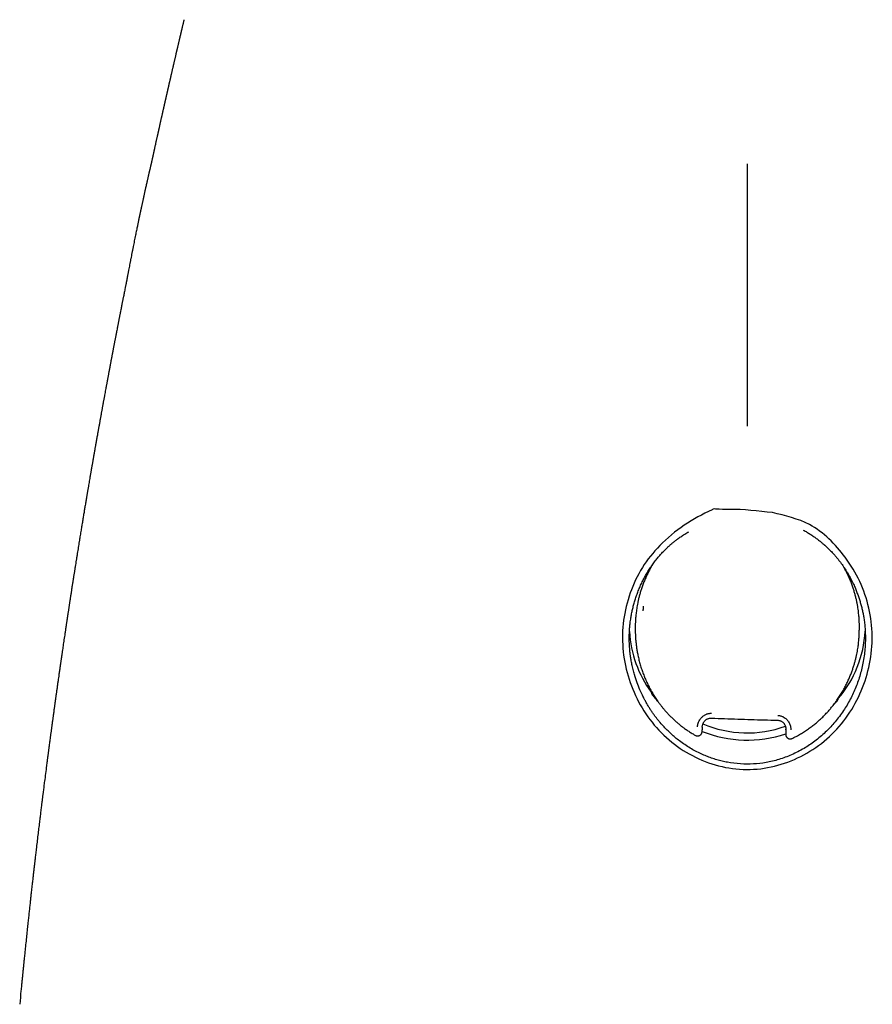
# Model space of a CAD drawing. Header units: millimetres. Extents: x 8 to 595, y 12 to 479.
# Tile 21 of 25: x 287 to 315, y 427 to 460. Entities that reach past the tile are written whole.
import ezdxf

# ---------------------------------------------------------------- set-up
doc = ezdxf.new("R2010")
doc.units = ezdxf.units.MM

msp = doc.modelspace()

# ---------------------------------------------------------------- linework, layer by layer
at = {"color": 7, "linetype": 'Continuous', "lineweight": 30}
for p, q in [((307.25, 439.477), (307.25, 439.375)), ((314.749, 439.494), (314.749, 439.518)), ((314.75, 439.404), (314.75, 439.494)), ((307.787, 437.33), (307.787, 437.313)), ((309.801, 436.435), (309.801, 436.436)), ((312.004, 436.366), (312.004, 436.366)), ((309.492, 436.13), (309.489, 436.04)), ((312.287, 436.104), (312.285, 436.047)), ((312.285, 436.047), (312.286, 436.035)), ((312.285, 436.046), (312.285, 436.047)), ((312.285, 436.041), (312.285, 435.89)), ((312.29, 436.042), (312.289, 436.055)), ((312.29, 436.042), (312.29, 436.059)), ((286.657, 426.855), (286.658, 426.862))]:
    msp.add_line(p, q, dxfattribs=at)
for centre, radius, start, end in [((310.824, 439.545), 3.774, 183.2853, 216.417), ((311.168, 439.547), 3.782, 319.4, 356.8601), ((311, 439.736), 3.796, 246.9891, 289.5808), ((311, 439.75), 4.053, 248.0816, 288.4774)]:
    msp.add_arc(centre, radius, start, end, dxfattribs=at)
for points, knots in [([(292.153, 459.811), (292.151, 459.806), (292.147, 459.789), (292.14, 459.76), (292.132, 459.726), (292.125, 459.694), (292.117, 459.659), (292.108, 459.624), (292.101, 459.592), (292.094, 459.564), (292.088, 459.538), (292.083, 459.516), (292.078, 459.495), (292.073, 459.476), (292.068, 459.455), (292.063, 459.433), (292.058, 459.41), (292.053, 459.389), (292.049, 459.371), (292.045, 459.356), (292.042, 459.344), (292.039, 459.332), (292.036, 459.319), (292.033, 459.304), (292.028, 459.284), (292.022, 459.259), (292.016, 459.233), (292.01, 459.208), (292.005, 459.185), (291.999, 459.162), (291.994, 459.137), (291.987, 459.11), (291.98, 459.081), (291.973, 459.049), (291.966, 459.018), (291.959, 458.99), (291.953, 458.964), (291.947, 458.937), (291.94, 458.91), (291.934, 458.883), (291.929, 458.861), (291.924, 458.841), (291.92, 458.823), (291.917, 458.809), (291.914, 458.796), (291.911, 458.784), (291.908, 458.769), (291.903, 458.751), (291.898, 458.73), (291.893, 458.708), (291.888, 458.686), (291.884, 458.667), (291.878, 458.644), (291.872, 458.615), (291.863, 458.578), (291.853, 458.536), (291.843, 458.49), (291.832, 458.445), (291.822, 458.402), (291.813, 458.363), (291.805, 458.329), (291.798, 458.299), (291.792, 458.273), (291.787, 458.249), (291.781, 458.223), (291.774, 458.194), (291.767, 458.162), (291.758, 458.126), (291.75, 458.088), (291.741, 458.049), (291.731, 458.007), (291.722, 457.97), (291.715, 457.939), (291.71, 457.916), (291.705, 457.896), (291.701, 457.876), (291.696, 457.854), (291.69, 457.828), (291.683, 457.801), (291.677, 457.773), (291.672, 457.749), (291.667, 457.727), (291.662, 457.706), (291.657, 457.685), (291.651, 457.661), (291.645, 457.634), (291.639, 457.608), (291.634, 457.586), (291.63, 457.569), (291.628, 457.556), (291.625, 457.544), (291.622, 457.531), (291.618, 457.515), (291.614, 457.497), (291.609, 457.476), (291.604, 457.454), (291.599, 457.432), (291.594, 457.411), (291.59, 457.39), (291.585, 457.37), (291.58, 457.347), (291.574, 457.322), (291.568, 457.294), (291.562, 457.268), (291.557, 457.245), (291.552, 457.226), (291.548, 457.207), (291.544, 457.188), (291.539, 457.166), (291.533, 457.141), (291.527, 457.113), (291.52, 457.086), (291.515, 457.062), (291.51, 457.04), (291.505, 457.018), (291.5, 456.994), (291.494, 456.968), (291.488, 456.94), (291.482, 456.915), (291.477, 456.892), (291.472, 456.871), (291.467, 456.851), (291.462, 456.829), (291.457, 456.803), (291.451, 456.776), (291.445, 456.75), (291.439, 456.726), (291.435, 456.706), (291.43, 456.686), (291.423, 456.656), (291.414, 456.615), (291.403, 456.567), (291.393, 456.522), (291.383, 456.476), (291.372, 456.426), (291.36, 456.374), (291.349, 456.324), (291.339, 456.281), (291.331, 456.245), (291.326, 456.219), (291.32, 456.195), (291.316, 456.175), (291.311, 456.155), (291.307, 456.134), (291.301, 456.111), (291.296, 456.085), (291.29, 456.059), (291.284, 456.034), (291.28, 456.013), (291.275, 455.992), (291.27, 455.971), (291.265, 455.947), (291.259, 455.918), (291.251, 455.882), (291.242, 455.842), (291.232, 455.798), (291.222, 455.752), (291.211, 455.703), (291.2, 455.653), (291.189, 455.602), (291.177, 455.549), (291.166, 455.501), (291.158, 455.463), (291.152, 455.435), (291.146, 455.407), (291.139, 455.377), (291.132, 455.346), (291.125, 455.314), (291.118, 455.282), (291.112, 455.252), (291.106, 455.224), (291.1, 455.2), (291.096, 455.18), (291.092, 455.16), (291.087, 455.138), (291.082, 455.114), (291.076, 455.087), (291.069, 455.057), (291.062, 455.026), (291.056, 454.997), (291.052, 454.98), (291.051, 454.973)], [0, 0, 0, 0, 0.0036516, 0.0126505, 0.020406, 0.0275031, 0.0356494, 0.0449546, 0.0517175, 0.0583349, 0.0644583, 0.0701374, 0.0740295, 0.0784158, 0.083296, 0.0886703, 0.0942083, 0.0990934, 0.1032055, 0.1065445, 0.1091252, 0.1117107, 0.1147323, 0.1181897, 0.1220831, 0.1286458, 0.1347513, 0.1403467, 0.1454318, 0.1508204, 0.1561933, 0.1622426, 0.1689684, 0.1763707, 0.1839484, 0.1898212, 0.1952458, 0.2012061, 0.2083515, 0.2134495, 0.2187168, 0.2233116, 0.2271835, 0.2303324, 0.2327645, 0.2353301, 0.2386315, 0.2426688, 0.247442, 0.2527123, 0.2576337, 0.26203, 0.2659016, 0.2726596, 0.2804803, 0.2901155, 0.3004441, 0.3102454, 0.3195676, 0.32837, 0.3356203, 0.3420262, 0.3475876, 0.3524397, 0.3578116, 0.3639986, 0.3710007, 0.3787933, 0.3868932, 0.3951675, 0.4039953, 0.4132054, 0.4187259, 0.4235296, 0.4276168, 0.4314465, 0.4360395, 0.4414339, 0.4476153, 0.4536112, 0.4588566, 0.4633517, 0.4672667, 0.4716816, 0.4766894, 0.4823626, 0.4881675, 0.4929931, 0.4961237, 0.4986057, 0.5007017, 0.5033663, 0.5066868, 0.5105865, 0.5151191, 0.5197616, 0.5239653, 0.5287696, 0.532834, 0.5367202, 0.5412776, 0.5465148, 0.5523895, 0.5579636, 0.5624713, 0.5664032, 0.5698481, 0.5736619, 0.5780593, 0.5830405, 0.5893206, 0.5949933, 0.5998596, 0.6039227, 0.608045, 0.6129148, 0.618191, 0.6239408, 0.6291699, 0.6337355, 0.6376378, 0.6414037, 0.6458333, 0.6509349, 0.6566687, 0.6620996, 0.6667563, 0.6707421, 0.6742537, 0.6782591, 0.6883073, 0.6986969, 0.7065861, 0.7149119, 0.7255262, 0.7358342, 0.7450826, 0.7551193, 0.760598, 0.7657962, 0.7703813, 0.7743531, 0.7778642, 0.7817524, 0.7862246, 0.7912808, 0.7965469, 0.8013332, 0.8055011, 0.8090653, 0.812931, 0.8176343, 0.8231753, 0.8293697, 0.8380995, 0.8458603, 0.8546831, 0.8643051, 0.8735055, 0.8827897, 0.8931952, 0.9037367, 0.9094871, 0.9144991, 0.9196275, 0.9251653, 0.931091, 0.9370278, 0.9430022, 0.948849, 0.9539691, 0.9583884, 0.9619941, 0.9654245, 0.9694189, 0.9739782, 0.9790574, 0.9840376, 0.9905125, 0.9964634, 1, 1, 1, 1]), ([(291.05, 454.974), (291.05, 454.974), (291.05, 454.974), (291.049, 454.968), (291.046, 454.955), (291.041, 454.937), (291.036, 454.914), (291.029, 454.885), (291.021, 454.85), (291.013, 454.82), (291.007, 454.794), (291.003, 454.776), (290.998, 454.756), (290.994, 454.736), (290.989, 454.714), (290.984, 454.693), (290.979, 454.67), (290.973, 454.644), (290.966, 454.615), (290.959, 454.583), (290.951, 454.549), (290.943, 454.511), (290.934, 454.471), (290.923, 454.425), (290.912, 454.373), (290.898, 454.314), (290.884, 454.251), (290.871, 454.191), (290.859, 454.136), (290.847, 454.086), (290.836, 454.034), (290.824, 453.98), (290.812, 453.927), (290.8, 453.873), (290.788, 453.819), (290.777, 453.767), (290.766, 453.719), (290.757, 453.676), (290.749, 453.637), (290.741, 453.604), (290.735, 453.575), (290.73, 453.551), (290.726, 453.532), (290.723, 453.518), (290.721, 453.508), (290.719, 453.501), (290.718, 453.495), (290.717, 453.49), (290.716, 453.485), (290.713, 453.473), (290.71, 453.457), (290.705, 453.437), (290.7, 453.413), (290.694, 453.383), (290.686, 453.348), (290.679, 453.314), (290.672, 453.282), (290.666, 453.254), (290.661, 453.229), (290.657, 453.208), (290.652, 453.187), (290.647, 453.164), (290.642, 453.139), (290.635, 453.106), (290.627, 453.065), (290.616, 453.015), (290.605, 452.959), (290.592, 452.898), (290.578, 452.831), (290.563, 452.757), (290.547, 452.678), (290.529, 452.593), (290.511, 452.502), (290.491, 452.406), (290.472, 452.311), (290.453, 452.212), (290.433, 452.111), (290.412, 452.007), (290.393, 451.908), (290.373, 451.808), (290.354, 451.707), (290.335, 451.608), (290.317, 451.514), (290.302, 451.436), (290.29, 451.373), (290.28, 451.324), (290.272, 451.279), (290.264, 451.239), (290.259, 451.21), (290.255, 451.19), (290.252, 451.177), (290.25, 451.166), (290.248, 451.155), (290.246, 451.144), (290.243, 451.13), (290.24, 451.113), (290.237, 451.095), (290.234, 451.077), (290.23, 451.059), (290.227, 451.042), (290.224, 451.026), (290.221, 451.012), (290.219, 450.999), (290.216, 450.987), (290.214, 450.975), (290.212, 450.964), (290.21, 450.955), (290.209, 450.949), (290.208, 450.944), (290.208, 450.941), (290.207, 450.938), (290.207, 450.936), (290.207, 450.936), (290.207, 450.936)], [0, 0, 0, 0, 0.003209, 0.006087, 0.008882, 0.012145, 0.016115, 0.02092, 0.026629, 0.033275, 0.036201, 0.039279, 0.042511, 0.045896, 0.049626, 0.053407, 0.057912, 0.063199, 0.069943, 0.077698, 0.086485, 0.096314, 0.107196, 0.119135, 0.13457, 0.151485, 0.169881, 0.189761, 0.203839, 0.218576, 0.233974, 0.250029, 0.265815, 0.280606, 0.296764, 0.311543, 0.324946, 0.336973, 0.347463, 0.356623, 0.364453, 0.370953, 0.376123, 0.379964, 0.382365, 0.383895, 0.385355, 0.386788, 0.388194, 0.389573, 0.395705, 0.400668, 0.405474, 0.414657, 0.423997, 0.432922, 0.441117, 0.448312, 0.454507, 0.45949, 0.464676, 0.470451, 0.476816, 0.48377, 0.495208, 0.50795, 0.521993, 0.537337, 0.553981, 0.571922, 0.59116, 0.611693, 0.633521, 0.656358, 0.678654, 0.700172, 0.724538, 0.747831, 0.770052, 0.791204, 0.814347, 0.836062, 0.856352, 0.875218, 0.886349, 0.896918, 0.906641, 0.915218, 0.92265, 0.92565, 0.928414, 0.930942, 0.933234, 0.935437, 0.938632, 0.943026, 0.947003, 0.95126, 0.955767, 0.960037, 0.963907, 0.967422, 0.97165, 0.975121, 0.979122, 0.982863, 0.985744, 0.98791, 0.990383, 0.993338, 0.996378, 0.999273, 1, 1, 1, 1]), ([(311, 454.984), (311, 454.971), (311, 454.945), (311, 454.905), (311, 454.862), (311, 454.815), (311, 454.764), (311, 454.712), (311, 454.658), (311, 454.604), (311, 454.546), (311, 454.483), (311, 454.414), (311, 454.341), (311, 454.262), (311, 454.178), (311, 454.089), (311, 453.993), (311, 453.891), (311, 453.783), (311, 453.673), (311, 453.562), (311, 453.451), (311, 453.335), (311, 453.215), (311, 453.089), (311, 452.958), (311, 452.822), (311, 452.681), (311, 452.536), (311, 452.385), (311, 452.23), (311, 452.07), (311, 451.905), (311, 451.736), (311, 451.563), (311, 451.385), (311, 451.203), (311, 451.016), (311, 450.826), (311, 450.632), (311, 450.434), (311, 450.233), (311, 450.029), (311, 449.82), (311, 449.609), (311, 449.394), (311, 449.177), (311, 448.957), (311, 448.712), (311, 448.44), (311, 448.142), (311, 447.835), (311, 447.517), (311, 447.19), (311, 446.861), (311, 446.531), (311, 446.311), (311, 446.201)], [0, 0, 0, 0, 0.024488, 0.048967, 0.073426, 0.097847, 0.122211, 0.146497, 0.165511, 0.184452, 0.203311, 0.222078, 0.240745, 0.259301, 0.277264, 0.29511, 0.312835, 0.330436, 0.347911, 0.36526, 0.382485, 0.397457, 0.41234, 0.427138, 0.441856, 0.456501, 0.471081, 0.485605, 0.500082, 0.514522, 0.528938, 0.543341, 0.557744, 0.572161, 0.586605, 0.60109, 0.615629, 0.630236, 0.644924, 0.659706, 0.674592, 0.689594, 0.704721, 0.719982, 0.735384, 0.750987, 0.76674, 0.782646, 0.798706, 0.814918, 0.83637, 0.858064, 0.879982, 0.903686, 0.927584, 0.951635, 0.97579, 1, 1, 1, 1]), ([(290.22, 451.008), (290.218, 450.998), (290.213, 450.972), (290.205, 450.93), (290.195, 450.881), (290.183, 450.822), (290.17, 450.756), (290.155, 450.682), (290.142, 450.614), (290.13, 450.557), (290.121, 450.509), (290.112, 450.468), (290.104, 450.425), (290.095, 450.378), (290.084, 450.324), (290.072, 450.264), (290.059, 450.199), (290.046, 450.13), (290.033, 450.063), (290.02, 450), (290.009, 449.946), (290, 449.898), (289.991, 449.853), (289.983, 449.808), (289.974, 449.765), (289.966, 449.725), (289.959, 449.686), (289.951, 449.644), (289.942, 449.598), (289.932, 449.546), (289.919, 449.484), (289.906, 449.416), (289.893, 449.347), (289.881, 449.283), (289.869, 449.223), (289.858, 449.165), (289.847, 449.111), (289.838, 449.061), (289.829, 449.016), (289.82, 448.967), (289.81, 448.915), (289.799, 448.86), (289.789, 448.807), (289.78, 448.759), (289.772, 448.716), (289.765, 448.678), (289.758, 448.644), (289.751, 448.608), (289.744, 448.569), (289.735, 448.523), (289.726, 448.473), (289.716, 448.422), (289.706, 448.371), (289.697, 448.322), (289.688, 448.275), (289.68, 448.233), (289.673, 448.197), (289.667, 448.162), (289.66, 448.126), (289.653, 448.087), (289.646, 448.05), (289.639, 448.014), (289.633, 447.98), (289.626, 447.944), (289.619, 447.906), (289.612, 447.867), (289.604, 447.829), (289.598, 447.793), (289.592, 447.762), (289.587, 447.736), (289.581, 447.706), (289.575, 447.67), (289.566, 447.625), (289.557, 447.576), (289.547, 447.522), (289.535, 447.455), (289.521, 447.378), (289.505, 447.291), (289.49, 447.214), (289.478, 447.148), (289.468, 447.093), (289.459, 447.044), (289.452, 447.005), (289.447, 446.977), (289.443, 446.956), (289.439, 446.932), (289.434, 446.903), (289.428, 446.87), (289.42, 446.828), (289.411, 446.778), (289.401, 446.725), (289.392, 446.676), (289.384, 446.632), (289.377, 446.592), (289.371, 446.559), (289.365, 446.526), (289.359, 446.49), (289.351, 446.447), (289.342, 446.398), (289.332, 446.343), (289.321, 446.284), (289.311, 446.228), (289.302, 446.175), (289.293, 446.126), (289.285, 446.081), (289.278, 446.041), (289.271, 446.004), (289.263, 445.96), (289.254, 445.906), (289.242, 445.842), (289.231, 445.775), (289.218, 445.708), (289.207, 445.644), (289.197, 445.586), (289.188, 445.536), (289.18, 445.489), (289.172, 445.447), (289.166, 445.412), (289.161, 445.384), (289.158, 445.362), (289.154, 445.341), (289.149, 445.315), (289.144, 445.283), (289.137, 445.247), (289.131, 445.208), (289.124, 445.171), (289.118, 445.137), (289.113, 445.108), (289.109, 445.084), (289.104, 445.057), (289.098, 445.025), (289.091, 444.982), (289.082, 444.933), (289.073, 444.878), (289.063, 444.819), (289.053, 444.763), (289.044, 444.712), (289.037, 444.667), (289.029, 444.625), (289.023, 444.586), (289.017, 444.552), (289.011, 444.521), (289.003, 444.474), (288.992, 444.409), (288.978, 444.324), (288.964, 444.247), (288.953, 444.179), (288.943, 444.123), (288.934, 444.068), (288.926, 444.02), (288.919, 443.98), (288.913, 443.946), (288.908, 443.912), (288.902, 443.877), (288.895, 443.839), (288.887, 443.789), (288.877, 443.729), (288.865, 443.66), (288.853, 443.589), (288.841, 443.519), (288.83, 443.449), (288.819, 443.383), (288.808, 443.317), (288.796, 443.249), (288.784, 443.176), (288.771, 443.099), (288.759, 443.022), (288.746, 442.946), (288.734, 442.872), (288.722, 442.797), (288.709, 442.719), (288.695, 442.633), (288.68, 442.545), (288.665, 442.449), (288.648, 442.348), (288.632, 442.246), (288.616, 442.147), (288.599, 442.046), (288.583, 441.941), (288.565, 441.831), (288.548, 441.722), (288.53, 441.615), (288.514, 441.509), (288.5, 441.421), (288.489, 441.35), (288.48, 441.296), (288.471, 441.24), (288.462, 441.183), (288.454, 441.129), (288.446, 441.079), (288.438, 441.031), (288.43, 440.98), (288.421, 440.921), (288.411, 440.857), (288.4, 440.785), (288.39, 440.72), (288.381, 440.661), (288.373, 440.611), (288.365, 440.559), (288.357, 440.509), (288.351, 440.465), (288.345, 440.428), (288.34, 440.396), (288.335, 440.366), (288.33, 440.333), (288.325, 440.297), (288.319, 440.257), (288.312, 440.21), (288.304, 440.159), (288.296, 440.106), (288.288, 440.053), (288.28, 440.001), (288.272, 439.948), (288.264, 439.899), (288.258, 439.859), (288.253, 439.827), (288.25, 439.803), (288.247, 439.783), (288.244, 439.763), (288.24, 439.737), (288.235, 439.706), (288.229, 439.669), (288.223, 439.626), (288.216, 439.576), (288.207, 439.519), (288.198, 439.457), (288.188, 439.393), (288.179, 439.329), (288.167, 439.252), (288.154, 439.162), (288.138, 439.058), (288.123, 438.957), (288.109, 438.858), (288.095, 438.762), (288.083, 438.68), (288.073, 438.613), (288.065, 438.561), (288.059, 438.515), (288.053, 438.475), (288.048, 438.44), (288.043, 438.41), (288.039, 438.38), (288.034, 438.345), (288.028, 438.304), (288.022, 438.258), (288.015, 438.21), (288.007, 438.159), (287.999, 438.104), (287.991, 438.043), (287.981, 437.976), (287.971, 437.907), (287.96, 437.826), (287.946, 437.731), (287.93, 437.621), (287.914, 437.502), (287.899, 437.399), (287.887, 437.315), (287.879, 437.253), (287.87, 437.194), (287.863, 437.139), (287.856, 437.092), (287.851, 437.053), (287.846, 437.022), (287.843, 436.998), (287.84, 436.977), (287.837, 436.955), (287.834, 436.93), (287.83, 436.901), (287.825, 436.867), (287.819, 436.825), (287.812, 436.772), (287.803, 436.708), (287.793, 436.639), (287.782, 436.552), (287.768, 436.45), (287.752, 436.332), (287.736, 436.214), (287.72, 436.097), (287.704, 435.98), (287.688, 435.863), (287.674, 435.759), (287.662, 435.668), (287.652, 435.593), (287.643, 435.525), (287.635, 435.464), (287.628, 435.41), (287.622, 435.362), (287.616, 435.32), (287.611, 435.282), (287.606, 435.244), (287.601, 435.202), (287.595, 435.155), (287.588, 435.101), (287.58, 435.043), (287.572, 434.979), (287.563, 434.911), (287.546, 434.779), (287.52, 434.581), (287.494, 434.378), (287.475, 434.231), (287.464, 434.144), (287.454, 434.06), (287.445, 433.988), (287.437, 433.927), (287.431, 433.878), (287.425, 433.834), (287.42, 433.794), (287.416, 433.757), (287.411, 433.722), (287.407, 433.69), (287.404, 433.659), (287.4, 433.627), (287.394, 433.583), (287.387, 433.526), (287.378, 433.454), (287.368, 433.373), (287.358, 433.29), (287.348, 433.206), (287.337, 433.123), (287.327, 433.036), (287.311, 432.906), (287.29, 432.732), (287.263, 432.511), (287.236, 432.282), (287.214, 432.097), (287.198, 431.96), (287.188, 431.874), (287.179, 431.792), (287.17, 431.717), (287.162, 431.65), (287.155, 431.591), (287.15, 431.541), (287.145, 431.499), (287.141, 431.464), (287.138, 431.437), (287.135, 431.416), (287.133, 431.398), (287.131, 431.381), (287.129, 431.363), (287.127, 431.342), (287.124, 431.32), (287.12, 431.286), (287.115, 431.237), (287.107, 431.172), (287.099, 431.101), (287.091, 431.026), (287.082, 430.946), (287.072, 430.86), (287.062, 430.766), (287.05, 430.666), (287.037, 430.55), (287.022, 430.416), (287.006, 430.265), (286.989, 430.107), (286.971, 429.943), (286.952, 429.772), (286.932, 429.583), (286.91, 429.375), (286.886, 429.147), (286.861, 428.91), (286.842, 428.721), (286.827, 428.583), (286.819, 428.498), (286.81, 428.417), (286.803, 428.343), (286.796, 428.277), (286.79, 428.22), (286.786, 428.173), (286.782, 428.134), (286.779, 428.103), (286.776, 428.077), (286.773, 428.05), (286.77, 428.018), (286.766, 427.98), (286.762, 427.938), (286.757, 427.89), (286.752, 427.836), (286.746, 427.777), (286.74, 427.712), (286.733, 427.641), (286.725, 427.565), (286.717, 427.483), (286.709, 427.395), (286.688, 427.186), (286.671, 427.006), (286.657, 426.856), (286.657, 426.855)], [0, 0, 0, 0, 0.001387, 0.003587, 0.005828, 0.008094, 0.011677, 0.015065, 0.018164, 0.020936, 0.022922, 0.024766, 0.026576, 0.028688, 0.03118, 0.033926, 0.036862, 0.039989, 0.043164, 0.046007, 0.048518, 0.050424, 0.05243, 0.054527, 0.056494, 0.058242, 0.059818, 0.061741, 0.063771, 0.066035, 0.068624, 0.072046, 0.07514, 0.077833, 0.080458, 0.083046, 0.085631, 0.08759, 0.089566, 0.091648, 0.093975, 0.096492, 0.09884, 0.100953, 0.10284, 0.104427, 0.105932, 0.107395, 0.1091, 0.111108, 0.113355, 0.115599, 0.117812, 0.119998, 0.12208, 0.123899, 0.125449, 0.126882, 0.128432, 0.130099, 0.131933, 0.133287, 0.134744, 0.136307, 0.137974, 0.139729, 0.141346, 0.142973, 0.144301, 0.145359, 0.14637, 0.148206, 0.150063, 0.152147, 0.154505, 0.157117, 0.160737, 0.16453, 0.168243, 0.170687, 0.17306, 0.17522, 0.1771, 0.177974, 0.178818, 0.179839, 0.18106, 0.182481, 0.184091, 0.186525, 0.188789, 0.190882, 0.192803, 0.194494, 0.19593, 0.197127, 0.198652, 0.200481, 0.202611, 0.204993, 0.207481, 0.210064, 0.21216, 0.214286, 0.216217, 0.217905, 0.219399, 0.220945, 0.223473, 0.226202, 0.229049, 0.231917, 0.234805, 0.237084, 0.23924, 0.241214, 0.243005, 0.24455, 0.24563, 0.246521, 0.247309, 0.248362, 0.249724, 0.251393, 0.252922, 0.25457, 0.256027, 0.257255, 0.258254, 0.259071, 0.260582, 0.262376, 0.264454, 0.26678, 0.269262, 0.271894, 0.27375, 0.275673, 0.277496, 0.279107, 0.280505, 0.281773, 0.283088, 0.286366, 0.289926, 0.293693, 0.296004, 0.298381, 0.300754, 0.302863, 0.304429, 0.30579, 0.307122, 0.308582, 0.310171, 0.311889, 0.314774, 0.317662, 0.320533, 0.323582, 0.326478, 0.329181, 0.331848, 0.334644, 0.337751, 0.340928, 0.344125, 0.34734, 0.350431, 0.353304, 0.356636, 0.360169, 0.363873, 0.367619, 0.372104, 0.37631, 0.380241, 0.384417, 0.38882, 0.393275, 0.397992, 0.402275, 0.406521, 0.411006, 0.413137, 0.415353, 0.417654, 0.420041, 0.422361, 0.424392, 0.426129, 0.428306, 0.430699, 0.433331, 0.436249, 0.439487, 0.441445, 0.443503, 0.445663, 0.447788, 0.449618, 0.451146, 0.452371, 0.45356, 0.454837, 0.456306, 0.457969, 0.459851, 0.461966, 0.464314, 0.466322, 0.468473, 0.470751, 0.472799, 0.474478, 0.475787, 0.476726, 0.477382, 0.478204, 0.479254, 0.480533, 0.48204, 0.483777, 0.485743, 0.488169, 0.490802, 0.493421, 0.496008, 0.498563, 0.502879, 0.507101, 0.51123, 0.515266, 0.519208, 0.523014, 0.525339, 0.527438, 0.529313, 0.530963, 0.532388, 0.533589, 0.534648, 0.53609, 0.537791, 0.539696, 0.541678, 0.543734, 0.545864, 0.548469, 0.551175, 0.553984, 0.556951, 0.561061, 0.565545, 0.570402, 0.575632, 0.578102, 0.580646, 0.583174, 0.585401, 0.587307, 0.588894, 0.59016, 0.591105, 0.591843, 0.592715, 0.593746, 0.594935, 0.596283, 0.59779, 0.60012, 0.60275, 0.605628, 0.608528, 0.613316, 0.618097, 0.622869, 0.627633, 0.632389, 0.637137, 0.641784, 0.645127, 0.648176, 0.65093, 0.65339, 0.655556, 0.657452, 0.659263, 0.66065, 0.662119, 0.66382, 0.665754, 0.66792, 0.670274, 0.672852, 0.675648, 0.678527, 0.688962, 0.699643, 0.703199, 0.706781, 0.710249, 0.713369, 0.715572, 0.717558, 0.719326, 0.720877, 0.722444, 0.723828, 0.725093, 0.726271, 0.727574, 0.729045, 0.731563, 0.734456, 0.737724, 0.741367, 0.744493, 0.74785, 0.751398, 0.755025, 0.763528, 0.772394, 0.781624, 0.791216, 0.794679, 0.798187, 0.801556, 0.804594, 0.807301, 0.809639, 0.811657, 0.813357, 0.814745, 0.815798, 0.816648, 0.817306, 0.817964, 0.8187, 0.819513, 0.820405, 0.821374, 0.823656, 0.82628, 0.829245, 0.83218, 0.835388, 0.838867, 0.842618, 0.846641, 0.850935, 0.856734, 0.862805, 0.869147, 0.875758, 0.88264, 0.889792, 0.898568, 0.907718, 0.917243, 0.927142, 0.930529, 0.933958, 0.937297, 0.940297, 0.942952, 0.945264, 0.947128, 0.948686, 0.949938, 0.950898, 0.951804, 0.95321, 0.954702, 0.9564, 0.958326, 0.960481, 0.962865, 0.965478, 0.96832, 0.971391, 0.97469, 0.978218, 0.981965, 0.999896, 1, 1, 1, 1]), ([(311.842, 443.311), (312.27, 443.211), (313.233, 442.985), (314.179, 442.021), (314.792, 441.027), (315.096, 440.128), (315.211, 439.186), (315.121, 438.243), (314.844, 437.339), (314.389, 436.511), (313.774, 435.794), (313.013, 435.233), (312.148, 434.853), (311.213, 434.681), (310.262, 434.749), (309.358, 435.044), (308.544, 435.529), (307.86, 436.182), (307.336, 436.966), (306.98, 437.84), (306.805, 438.767), (306.828, 439.713), (307.051, 440.633), (307.458, 441.491), (308.294, 442.544), (309.192, 443.118), (309.848, 443.421), (309.864, 443.429), (309.868, 443.43), (309.87, 443.431), (309.895, 443.436), (310.073, 443.417), (310.729, 443.438), (311.361, 443.366), (311.842, 443.311)], [0, 0, 0, 0, 0.048339, 0.108657, 0.143648, 0.178769, 0.213642, 0.249103, 0.284152, 0.319223, 0.354635, 0.389585, 0.424554, 0.459532, 0.49468, 0.529777, 0.564951, 0.600089, 0.635222, 0.670379, 0.705435, 0.740394, 0.77549, 0.810575, 0.845567, 0.924429, 0.925917, 0.926305, 0.926411, 0.926441, 0.926457, 0.929305, 0.94616, 1, 1, 1, 1]), ([(307.078, 439.591), (307.078, 439.599), (307.082, 439.637), (307.091, 439.703), (307.107, 439.808), (307.129, 439.931), (307.159, 440.071), (307.194, 440.215), (307.235, 440.36), (307.283, 440.507), (307.337, 440.656), (307.398, 440.806), (307.465, 440.955), (307.538, 441.101), (307.614, 441.241), (307.694, 441.374), (307.78, 441.506), (307.872, 441.635), (307.97, 441.761), (308.052, 441.86), (308.118, 441.933), (308.166, 441.985), (308.214, 442.034), (308.26, 442.081), (308.304, 442.123), (308.344, 442.161), (308.379, 442.193), (308.409, 442.22), (308.434, 442.242), (308.455, 442.26), (308.473, 442.276), (308.492, 442.292), (308.516, 442.312), (308.545, 442.336), (308.58, 442.363), (308.62, 442.395), (308.665, 442.429), (308.717, 442.467), (308.774, 442.507), (308.837, 442.55), (308.906, 442.596), (308.974, 442.638), (309.019, 442.664), (309.038, 442.675)], [0, 0, 0, 0, 0.006294, 0.029696, 0.053531, 0.090463, 0.128379, 0.167275, 0.207143, 0.247976, 0.289767, 0.332509, 0.376126, 0.419227, 0.461256, 0.502216, 0.54211, 0.585533, 0.627636, 0.668429, 0.68721, 0.705703, 0.723908, 0.74165, 0.757764, 0.77228, 0.784889, 0.79559, 0.804383, 0.811269, 0.816911, 0.823278, 0.831536, 0.841488, 0.85314, 0.866492, 0.881543, 0.898295, 0.916749, 0.936906, 0.958765, 0.982234, 1, 1, 1, 1]), ([(312.871, 442.727), (312.893, 442.716), (312.952, 442.683), (313.046, 442.627), (313.154, 442.558), (313.257, 442.487), (313.343, 442.424), (313.41, 442.373), (313.457, 442.335), (313.496, 442.303), (313.529, 442.275), (313.554, 442.253), (313.575, 442.235), (313.595, 442.218), (313.616, 442.198), (313.644, 442.173), (313.677, 442.142), (313.718, 442.103), (313.763, 442.058), (313.814, 442.006), (313.869, 441.948), (313.927, 441.882), (313.989, 441.81), (314.052, 441.733), (314.131, 441.63), (314.223, 441.502), (314.325, 441.344), (314.42, 441.18), (314.509, 441.01), (314.583, 440.852), (314.644, 440.707), (314.693, 440.576), (314.739, 440.443), (314.781, 440.308), (314.818, 440.172), (314.85, 440.037), (314.873, 439.93), (314.883, 439.867), (314.886, 439.849)], [0, 0, 0, 0, 0.0201322, 0.0556377, 0.0906864, 0.1252795, 0.1592963, 0.17824, 0.1947715, 0.2088913, 0.2205997, 0.229897, 0.2367314, 0.2434541, 0.2513009, 0.2607702, 0.2738555, 0.2892253, 0.3068806, 0.3268217, 0.3490462, 0.3730981, 0.399357, 0.4271084, 0.4550322, 0.5061738, 0.5578065, 0.6099367, 0.6625677, 0.7156994, 0.7539574, 0.7924677, 0.8312281, 0.8702358, 0.9094106, 0.9475847, 0.9843655, 1, 1, 1, 1]), ([(307.842, 441.59), (307.823, 441.559), (307.781, 441.491), (307.723, 441.385), (307.666, 441.274), (307.61, 441.155), (307.556, 441.028), (307.504, 440.894), (307.459, 440.765), (307.42, 440.64), (307.386, 440.521), (307.358, 440.407), (307.335, 440.299), (307.315, 440.198), (307.3, 440.104), (307.287, 440.016), (307.277, 439.934), (307.269, 439.86), (307.264, 439.792), (307.26, 439.733), (307.257, 439.682), (307.255, 439.639), (307.253, 439.601), (307.252, 439.565), (307.251, 439.531), (307.25, 439.501), (307.25, 439.485), (307.25, 439.478)], [0, 0, 0, 0, 0.04918, 0.107194, 0.163243, 0.217398, 0.284988, 0.349569, 0.411208, 0.46995, 0.525774, 0.578535, 0.628102, 0.674393, 0.717464, 0.757387, 0.794195, 0.827907, 0.858539, 0.886098, 0.907696, 0.927007, 0.94424, 0.959419, 0.976487, 0.989979, 1, 1, 1, 1]), ([(314.75, 439.494), (314.75, 439.51), (314.75, 439.544), (314.749, 439.6), (314.746, 439.662), (314.743, 439.733), (314.738, 439.811), (314.73, 439.895), (314.72, 439.985), (314.708, 440.08), (314.692, 440.181), (314.672, 440.289), (314.648, 440.401), (314.62, 440.517), (314.588, 440.635), (314.551, 440.757), (314.507, 440.884), (314.458, 441.015), (314.403, 441.144), (314.345, 441.269), (314.285, 441.387), (314.242, 441.464), (314.22, 441.502)], [0, 0, 0, 0, 0.022706, 0.049066, 0.079084, 0.112772, 0.150143, 0.191222, 0.233384, 0.278965, 0.327961, 0.380295, 0.435851, 0.491316, 0.549544, 0.610567, 0.67443, 0.741202, 0.810972, 0.87325, 0.93793, 1, 1, 1, 1]), ([(307.516, 440.183), (307.515, 440.175), (307.514, 440.158), (307.513, 440.133), (307.511, 440.108), (307.51, 440.084), (307.51, 440.062), (307.509, 440.042), (307.509, 440.032), (307.509, 440.027)], [0, 0, 0, 0, 0.102613, 0.234233, 0.372917, 0.518725, 0.671747, 0.832109, 1, 1, 1, 1]), ([(314.888, 439.849), (314.896, 439.8), (314.914, 439.693), (314.933, 439.524), (314.946, 439.342), (314.951, 439.155), (314.949, 438.956), (314.936, 438.742), (314.91, 438.511), (314.859, 438.205), (314.766, 437.836), (314.641, 437.486), (314.52, 437.216), (314.419, 437.017), (314.308, 436.825), (314.184, 436.632), (314.048, 436.444), (313.903, 436.266), (313.757, 436.105), (313.603, 435.952), (313.439, 435.805), (313.262, 435.664), (313.082, 435.535), (312.827, 435.375), (312.488, 435.201), (312.062, 435.043), (311.633, 434.941), (311.203, 434.891), (310.768, 434.893), (310.418, 434.937), (310.156, 434.992), (309.979, 435.039), (309.803, 435.095), (309.628, 435.16), (309.386, 435.265), (309.079, 435.427), (308.795, 435.619), (308.586, 435.785), (308.447, 435.907), (308.311, 436.036), (308.178, 436.175), (308.072, 436.298), (307.988, 436.401), (307.926, 436.482), (307.863, 436.568), (307.801, 436.658), (307.738, 436.752), (307.677, 436.851), (307.617, 436.955), (307.553, 437.072), (307.481, 437.215), (307.398, 437.398), (307.308, 437.626), (307.233, 437.855), (307.178, 438.062), (307.14, 438.228), (307.112, 438.382), (307.09, 438.521), (307.075, 438.647), (307.06, 438.805), (307.05, 438.996), (307.05, 439.222), (307.058, 439.42), (307.071, 439.542), (307.076, 439.591)], [0, 0, 0, 0, 0.010451, 0.023225, 0.03617, 0.049286, 0.063263, 0.078546, 0.095136, 0.113033, 0.144794, 0.17658, 0.1925, 0.208407, 0.224302, 0.240184, 0.257587, 0.274038, 0.289539, 0.304093, 0.320612, 0.336749, 0.352508, 0.367895, 0.401233, 0.433446, 0.464604, 0.494788, 0.525328, 0.55669, 0.569494, 0.58245, 0.595563, 0.60884, 0.622284, 0.651707, 0.68276, 0.695651, 0.708812, 0.722244, 0.73595, 0.74993, 0.757028, 0.764375, 0.77197, 0.779813, 0.787905, 0.796245, 0.804833, 0.813671, 0.824823, 0.839174, 0.856722, 0.877469, 0.890648, 0.902798, 0.913916, 0.924005, 0.933062, 0.94109, 0.957757, 0.973887, 0.98948, 1, 1, 1, 1]), ([(307.25, 439.374), (307.25, 439.369), (307.25, 439.358), (307.251, 439.336), (307.252, 439.308), (307.253, 439.273), (307.255, 439.232), (307.257, 439.184), (307.26, 439.129), (307.264, 439.068), (307.27, 439.004), (307.278, 438.915), (307.292, 438.805), (307.313, 438.672), (307.34, 438.53), (307.374, 438.379), (307.417, 438.22), (307.465, 438.066), (307.518, 437.916), (307.575, 437.771), (307.64, 437.624), (307.712, 437.477), (307.791, 437.33), (307.861, 437.213), (307.917, 437.125), (307.96, 437.06), (308.007, 436.993), (308.059, 436.921), (308.116, 436.846), (308.177, 436.769), (308.244, 436.69), (308.317, 436.608), (308.397, 436.524), (308.483, 436.438), (308.572, 436.354), (308.663, 436.274), (308.755, 436.199), (308.852, 436.123), (308.956, 436.048), (309.067, 435.974), (309.17, 435.91), (309.237, 435.873), (309.263, 435.858)], [0, 0, 0, 0, 0.004005, 0.009437, 0.016235, 0.024533, 0.034362, 0.045738, 0.058675, 0.073184, 0.088619, 0.10398, 0.135871, 0.167341, 0.19836, 0.237926, 0.276634, 0.314581, 0.351902, 0.388725, 0.425104, 0.46524, 0.504563, 0.542982, 0.560816, 0.578707, 0.597993, 0.618897, 0.641425, 0.664265, 0.688579, 0.714379, 0.741682, 0.7705, 0.800716, 0.827696, 0.855692, 0.884728, 0.914836, 0.946055, 0.978437, 1, 1, 1, 1]), ([(312.5, 435.756), (312.534, 435.772), (312.617, 435.812), (312.744, 435.882), (312.881, 435.964), (313.011, 436.05), (313.135, 436.139), (313.253, 436.231), (313.365, 436.326), (313.471, 436.422), (313.571, 436.52), (313.666, 436.619), (313.756, 436.72), (313.85, 436.834), (313.947, 436.959), (314.044, 437.098), (314.132, 437.235), (314.213, 437.371), (314.284, 437.505), (314.349, 437.636), (314.407, 437.764), (314.458, 437.89), (314.504, 438.012), (314.545, 438.132), (314.581, 438.248), (314.612, 438.361), (314.639, 438.469), (314.662, 438.572), (314.681, 438.67), (314.697, 438.763), (314.71, 438.85), (314.721, 438.935), (314.729, 439.017), (314.736, 439.095), (314.741, 439.166), (314.744, 439.229), (314.746, 439.284), (314.746, 439.322), (314.747, 439.347), (314.747, 439.36), (314.747, 439.372), (314.748, 439.381), (314.749, 439.391), (314.75, 439.396), (314.75, 439.4)], [0, 0, 0, 0, 0.025116, 0.060893, 0.096078, 0.13062, 0.16447, 0.197585, 0.22993, 0.261574, 0.292587, 0.323009, 0.352885, 0.382264, 0.420841, 0.458221, 0.494331, 0.529236, 0.562995, 0.595098, 0.626168, 0.656124, 0.684898, 0.71296, 0.739824, 0.76552, 0.790073, 0.813502, 0.835429, 0.856142, 0.875564, 0.893694, 0.912727, 0.930066, 0.945648, 0.95948, 0.971569, 0.981923, 0.984989, 0.987862, 0.990559, 0.992619, 0.994833, 1, 1, 1, 1]), ([(307.787, 437.34), (307.787, 437.339), (307.787, 437.335), (307.787, 437.332), (307.787, 437.33)], [0, 0, 0, 0, 0.2659801, 1, 1, 1, 1]), ([(307.787, 437.313), (307.787, 437.308), (307.787, 437.299), (307.789, 437.287), (307.791, 437.274), (307.795, 437.26), (307.801, 437.246), (307.809, 437.231), (307.815, 437.222), (307.819, 437.218)], [0, 0, 0, 0, 0.141382, 0.281893, 0.412832, 0.533375, 0.690026, 0.845433, 1, 1, 1, 1]), ([(307.819, 437.218), (307.824, 437.211), (307.849, 437.179), (307.893, 437.125), (307.948, 437.06), (307.985, 437.02), (308.001, 437.002)], [0, 0, 0, 0, 0.100524, 0.422995, 0.745487, 1, 1, 1, 1]), ([(313.886, 436.881), (313.896, 436.892), (313.928, 436.924), (313.968, 436.966), (313.996, 436.998), (314.004, 437.007)], [0, 0, 0, 0, 0.261853, 0.793018, 1, 1, 1, 1]), ([(314.004, 437.006), (314.006, 437.009), (314.01, 437.014), (314.017, 437.023), (314.023, 437.033), (314.029, 437.045), (314.035, 437.06), (314.039, 437.077), (314.041, 437.089), (314.041, 437.095)], [0, 0, 0, 0, 0.0931, 0.185602, 0.281525, 0.3901, 0.565012, 0.774962, 1, 1, 1, 1]), ([(309.335, 436.146), (309.337, 436.166), (309.34, 436.206), (309.355, 436.265), (309.377, 436.322), (309.406, 436.375), (309.441, 436.424), (309.478, 436.464), (309.516, 436.498), (309.552, 436.524), (309.59, 436.547), (309.63, 436.566), (309.672, 436.581), (309.716, 436.591), (309.76, 436.597), (309.789, 436.596), (309.804, 436.596)], [0, 0, 0, 0, 0.084512, 0.168585, 0.253702, 0.337193, 0.420327, 0.504355, 0.567522, 0.6295, 0.690844, 0.752129, 0.815385, 0.877286, 0.938571, 1, 1, 1, 1]), ([(309.49, 436.132), (309.491, 436.147), (309.494, 436.178), (309.505, 436.222), (309.521, 436.26), (309.538, 436.291), (309.556, 436.317), (309.575, 436.341), (309.599, 436.365), (309.628, 436.387), (309.661, 436.406), (309.696, 436.421), (309.731, 436.43), (309.766, 436.436), (309.789, 436.436), (309.801, 436.436)], [0, 0, 0, 0, 0.096988, 0.191441, 0.28329, 0.350426, 0.416005, 0.480021, 0.54252, 0.62377, 0.702871, 0.77994, 0.855071, 0.928373, 1, 1, 1, 1]), ([(309.801, 436.436), (309.948, 436.43), (310.241, 436.417), (310.682, 436.401), (311.123, 436.387), (311.564, 436.375), (311.857, 436.369), (312.004, 436.366)], [0, 0, 0, 0, 0.199957, 0.399931, 0.599927, 0.799948, 1, 1, 1, 1]), ([(312.004, 436.366), (312.015, 436.365), (312.037, 436.364), (312.069, 436.357), (312.102, 436.347), (312.136, 436.331), (312.169, 436.309), (312.196, 436.286), (312.218, 436.262), (312.236, 436.239), (312.25, 436.216), (312.262, 436.194), (312.271, 436.171), (312.279, 436.148), (312.285, 436.121), (312.289, 436.089), (312.29, 436.067), (312.291, 436.055)], [0, 0, 0, 0, 0.072329, 0.14073, 0.205485, 0.296124, 0.37935, 0.45533, 0.524103, 0.585489, 0.639323, 0.699095, 0.746131, 0.79636, 0.855239, 0.923103, 1, 1, 1, 1]), ([(312.016, 436.525), (312.031, 436.525), (312.06, 436.523), (312.104, 436.515), (312.146, 436.502), (312.192, 436.482), (312.239, 436.455), (312.286, 436.419), (312.329, 436.377), (312.367, 436.331), (312.398, 436.28), (312.423, 436.225), (312.441, 436.167), (312.452, 436.107), (312.453, 436.067), (312.453, 436.047)], [0, 0, 0, 0, 0.061521, 0.122879, 0.184834, 0.248124, 0.32976, 0.411839, 0.49571, 0.579628, 0.662686, 0.746152, 0.831239, 0.915355, 1, 1, 1, 1]), ([(309.264, 435.856), (309.273, 435.852), (309.291, 435.843), (309.323, 435.836), (309.358, 435.837), (309.387, 435.845), (309.409, 435.855), (309.424, 435.865), (309.439, 435.877), (309.452, 435.89), (309.462, 435.904), (309.471, 435.919), (309.477, 435.933), (309.482, 435.949), (309.485, 435.965), (309.487, 435.982), (309.487, 435.993), (309.488, 435.999), (309.488, 436.008), (309.488, 436.019), (309.489, 436.03), (309.489, 436.037), (309.489, 436.04)], [0, 0, 0, 0, 0.077705, 0.162868, 0.254307, 0.34949, 0.397753, 0.446677, 0.496578, 0.546219, 0.593833, 0.638305, 0.679257, 0.7168, 0.780408, 0.826399, 0.857445, 0.885566, 0.914015, 0.942767, 0.97154, 1, 1, 1, 1]), ([(309.264, 435.857), (309.264, 435.856), (309.263, 435.856), (309.263, 435.857), (309.264, 435.858)], [0, 0, 0, 0, 0.338925, 1, 1, 1, 1]), ([(312.285, 435.89), (312.285, 435.886), (312.285, 435.878), (312.287, 435.864), (312.29, 435.848), (312.297, 435.829), (312.306, 435.811), (312.319, 435.793), (312.334, 435.778), (312.35, 435.765), (312.369, 435.754), (312.388, 435.746), (312.408, 435.741), (312.428, 435.739), (312.448, 435.739), (312.466, 435.742), (312.484, 435.747), (312.494, 435.751), (312.499, 435.754)], [0, 0, 0, 0, 0.040069, 0.086565, 0.142842, 0.208016, 0.278341, 0.348822, 0.418275, 0.487362, 0.556679, 0.626388, 0.695037, 0.761485, 0.825441, 0.886665, 0.944913, 1, 1, 1, 1]), ([(312.5, 435.756), (312.5, 435.755), (312.5, 435.753), (312.499, 435.754), (312.499, 435.754)], [0, 0, 0, 0, 0.757958, 1, 1, 1, 1])]:
    msp.add_open_spline(points, degree=3, knots=knots, dxfattribs=at)

doc.saveas('drawing.dxf')
